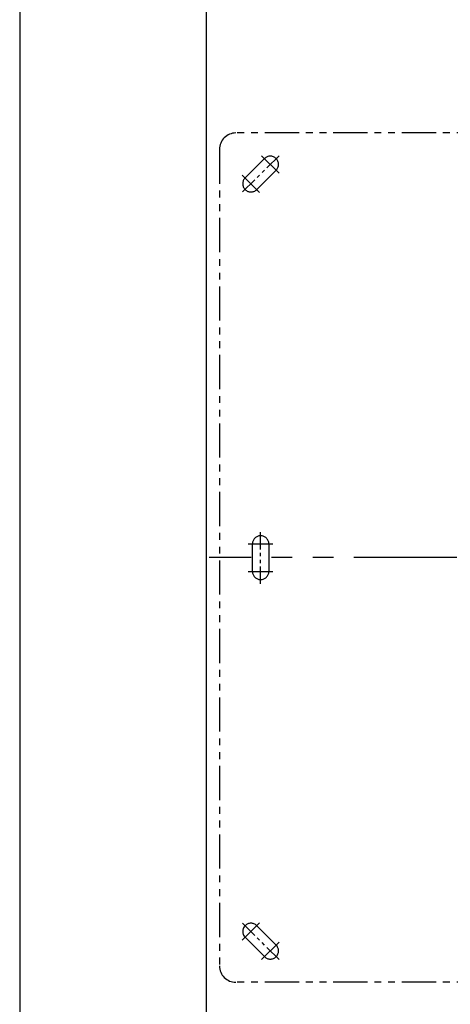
# Model space of a CAD drawing. Extents: x 5500 to 5920, y -4857 to -4263.
# Tile 2 of 20: x 5500 to 5578, y -4710 to -4530. Entities that reach past the tile are written whole.
import ezdxf

# ---------------------------------------------------------------- set-up
doc = ezdxf.new("R2010")
doc.units = 0
doc.header["$LTSCALE"] = 5
doc.header["$MEASUREMENT"] = 0
doc.linetypes.add('PHANTOM', pattern=[2.5, 1.25, -0.25, 0.25, -0.25, 0.25, -0.25])
doc.layers.get('0').update_dxf_attribs({"color": 2, "linetype": 'CONTINUOUS'})
doc.layers.add('PH', color=3, linetype='PHANTOM')

msp = doc.modelspace()

# ---------------------------------------------------------------- linework, layer by layer
msp.add_line((5499.9, -4262.6), (5499.9, -4856.6))
at = {"color": 4}
msp.add_line((5533.9, -4293.6), (5533.9, -4842.6), dxfattribs=at)
at = {"layer": 'PH'}
for p, q in [((5688.32, -4551), (5539.32, -4551)), ((5536.32, -4554), (5536.32, -4703)), ((5547.18, -4558.32), (5544, -4555.14)), ((5540.99, -4559.2), (5544.53, -4555.67)), ((5543.64, -4561.85), (5540.46, -4558.67)), ((5546.65, -4557.79), (5543.11, -4561.32)), ((5541.57, -4626), (5546.07, -4626)), ((5542.32, -4631), (5542.32, -4626)), ((5545.32, -4626), (5545.32, -4631)), ((5541.57, -4631), (5546.07, -4631)), ((5543.64, -4695.14), (5540.46, -4698.32)), ((5543.11, -4695.67), (5546.65, -4699.2)), ((5544.53, -4701.32), (5540.99, -4697.79)), ((5547.18, -4698.67), (5544, -4701.85)), ((5688.32, -4706), (5539.32, -4706))]:
    msp.add_line(p, q, dxfattribs=at)
at = {"layer": 'PH', "ltscale": 0.5}
for p, q in [((5547.18, -4555.14), (5540.46, -4561.85)), ((5543.82, -4633.25), (5543.82, -4623.75)), ((5547.18, -4701.85), (5540.46, -4695.14))]:
    msp.add_line(p, q, dxfattribs=at)
at = {"layer": 'PH', "ltscale": 3}
msp.add_line((5692.08, -4628.5), (5534.45, -4628.5), dxfattribs=at)
at = {"layer": 'PH'}
for centre, radius, start, end in [((5539.32, -4554), 3, 90, 180), ((5545.59, -4556.73), 1.5, 315, 135), ((5542.05, -4560.26), 1.5, 135, 315), ((5543.82, -4626), 1.5, 0, 180), ((5543.82, -4631), 1.5, 180, 0), ((5542.05, -4696.73), 1.5, 45, 225), ((5545.59, -4700.26), 1.5, 225, 45), ((5539.32, -4703), 3, 180, 270)]:
    msp.add_arc(centre, radius, start, end, dxfattribs=at)

doc.saveas('drawing.dxf')
